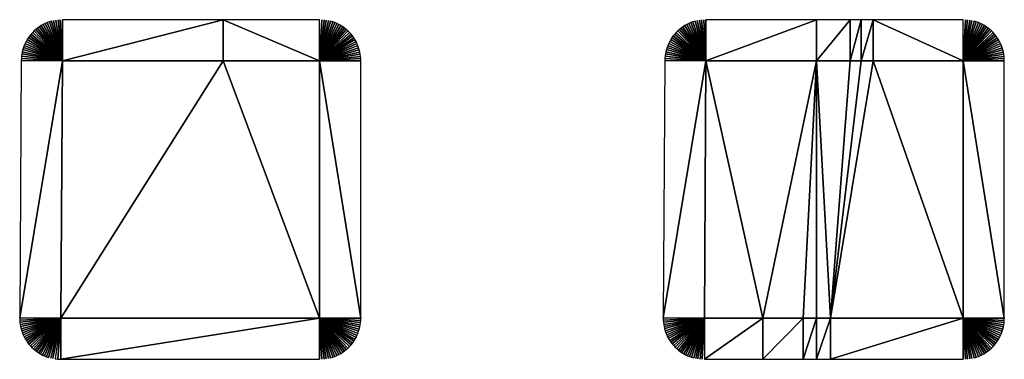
# Model space of a CAD drawing. Header units: metres. Extents: x 30502745 to 30502848, y 6949300 to 6949333.
# Tile 26 of 30: x 30502836.94 to 30502848.41, y 6949309.63 to 6949313.59. Entities that reach past the tile are written whole.
import ezdxf

# ---------------------------------------------------------------- set-up
doc = ezdxf.new("R2010")
doc.units = ezdxf.units.M
doc.layers.add('162400', color=1, linetype='Continuous', lineweight=0)

msp = doc.modelspace()

# ---------------------------------------------------------------- linework, layer by layer
at = {"layer": '162400', "linetype": 'ByBlock', "lineweight": -2}
for points in [[(30502837.14752044, 6949313.491521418, 74.37999999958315), (30502837.43701486, 6949313.108646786, 73.89999999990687), (30502837.16858766, 6949313.506574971, 74.37999999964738)], [(30502837.16858766, 6949313.506574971, 74.37999999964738), (30502837.43701486, 6949313.108646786, 73.89999999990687), (30502837.19043597, 6949313.520470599, 74.37999999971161)], [(30502837.19043597, 6949313.520470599, 74.37999999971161), (30502837.43701486, 6949313.108646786, 73.89999999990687), (30502837.2130018, 6949313.533167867, 74.37999999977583)], [(30502837.2130018, 6949313.533167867, 74.37999999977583), (30502837.43701486, 6949313.108646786, 73.89999999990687), (30502837.23621947, 6949313.544629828, 74.37999999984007)], [(30502837.23621947, 6949313.544629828, 74.37999999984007), (30502837.43701486, 6949313.108646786, 73.89999999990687), (30502837.26002144, 6949313.55482313, 74.3799999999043)], [(30502837.26002144, 6949313.55482313, 74.3799999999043), (30502837.43701486, 6949313.108646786, 73.89999999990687), (30502837.28433844, 6949313.563718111, 74.37999999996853)], [(30502837.28433844, 6949313.563718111, 74.37999999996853), (30502837.43701486, 6949313.108646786, 73.89999999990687), (30502837.30909971, 6949313.571288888, 74.38000000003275)], [(30502837.30909971, 6949313.571288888, 74.38000000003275), (30502837.43701486, 6949313.108646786, 73.89999999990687), (30502837.33423319, 6949313.57751343, 74.38000000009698)], [(30502837.33423319, 6949313.57751343, 74.38000000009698), (30502837.43701486, 6949313.108646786, 73.89999999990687), (30502837.35966577, 6949313.582373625, 74.38000000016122)], [(30502837.35966577, 6949313.582373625, 74.38000000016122), (30502837.43701486, 6949313.108646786, 73.89999999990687), (30502837.38532341, 6949313.585855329, 74.38000000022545)], [(30502837.38532341, 6949313.585855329, 74.38000000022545), (30502837.43701486, 6949313.108646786, 73.89999999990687), (30502837.41113148, 6949313.587948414, 74.38000000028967)], [(30502837.41113148, 6949313.587948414, 74.38000000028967), (30502837.43701486, 6949313.108646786, 73.89999999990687), (30502837.43701486, 6949313.588646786, 74.3800000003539)], [(30502839.3108077, 6949313.588646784, 74.37999999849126), (30502837.43701486, 6949313.588646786, 74.3800000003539), (30502837.43701486, 6949313.108646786, 73.89999999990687)], [(30502839.3108077, 6949313.108646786, 73.9), (30502839.3108077, 6949313.588646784, 74.37999999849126), (30502837.43701486, 6949313.108646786, 73.89999999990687)], [(30502839.3108077, 6949313.588646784, 74.37999999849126), (30502840.43389963, 6949313.108646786, 73.89999999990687), (30502840.43389963, 6949313.588646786, 74.3800000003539)], [(30502839.3108077, 6949313.108646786, 73.9), (30502840.43389963, 6949313.108646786, 73.89999999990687), (30502839.3108077, 6949313.588646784, 74.37999999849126)], [(30502840.4598863, 6949313.587942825, 74.38000000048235), (30502840.43389963, 6949313.588646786, 74.3800000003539), (30502840.43389963, 6949313.108646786, 73.89999999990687)], [(30502840.4598863, 6949313.587942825, 74.38000000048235), (30502840.43389963, 6949313.108646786, 73.89999999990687), (30502840.48579675, 6949313.585833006, 74.38000000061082)], [(30502840.48579675, 6949313.585833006, 74.38000000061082), (30502840.43389963, 6949313.108646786, 73.89999999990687), (30502840.51155499, 6949313.582323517, 74.38000000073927)], [(30502840.51155499, 6949313.582323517, 74.38000000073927), (30502840.43389963, 6949313.108646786, 73.89999999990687), (30502840.53708544, 6949313.577424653, 74.38000000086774)], [(30502840.53708544, 6949313.577424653, 74.38000000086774), (30502840.43389963, 6949313.108646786, 73.89999999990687), (30502840.56231323, 6949313.571150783, 74.38000000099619)], [(30502840.56231323, 6949313.571150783, 74.38000000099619), (30502840.43389963, 6949313.108646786, 73.89999999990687), (30502840.58716436, 6949313.563520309, 74.38000000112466)], [(30502840.58716436, 6949313.563520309, 74.38000000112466), (30502840.43389963, 6949313.108646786, 73.89999999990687), (30502840.61156594, 6949313.554555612, 74.38000000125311)], [(30502840.61156594, 6949313.554555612, 74.38000000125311), (30502840.43389963, 6949313.108646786, 73.89999999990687), (30502840.6354464, 6949313.544282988, 74.38000000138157)], [(30502840.6354464, 6949313.544282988, 74.38000000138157), (30502840.43389963, 6949313.108646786, 73.89999999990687), (30502840.65873568, 6949313.532732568, 74.38000000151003)], [(30502840.65873568, 6949313.532732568, 74.38000000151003), (30502840.43389963, 6949313.108646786, 73.89999999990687), (30502840.68136548, 6949313.519938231, 74.38000000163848)], [(30502840.68136548, 6949313.519938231, 74.38000000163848), (30502840.43389963, 6949313.108646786, 73.89999999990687), (30502840.70326942, 6949313.505937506, 74.38000000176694)], [(30502840.70326942, 6949313.505937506, 74.38000000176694), (30502840.43389963, 6949313.108646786, 73.89999999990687), (30502840.72438325, 6949313.490771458, 74.3800000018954)], [(30502844.64752044, 6949313.491521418, 74.37999999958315), (30502844.93701486, 6949313.108646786, 73.89999999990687), (30502844.66858766, 6949313.506574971, 74.37999999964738)], [(30502844.66858766, 6949313.506574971, 74.37999999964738), (30502844.93701486, 6949313.108646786, 73.89999999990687), (30502844.69043597, 6949313.520470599, 74.37999999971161)], [(30502844.69043597, 6949313.520470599, 74.37999999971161), (30502844.93701486, 6949313.108646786, 73.89999999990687), (30502844.7130018, 6949313.533167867, 74.37999999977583)], [(30502844.7130018, 6949313.533167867, 74.37999999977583), (30502844.93701486, 6949313.108646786, 73.89999999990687), (30502844.73621947, 6949313.544629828, 74.37999999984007)], [(30502844.73621947, 6949313.544629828, 74.37999999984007), (30502844.93701486, 6949313.108646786, 73.89999999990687), (30502844.76002144, 6949313.55482313, 74.3799999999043)], [(30502844.76002144, 6949313.55482313, 74.3799999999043), (30502844.93701486, 6949313.108646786, 73.89999999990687), (30502844.78433844, 6949313.563718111, 74.37999999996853)], [(30502844.78433844, 6949313.563718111, 74.37999999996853), (30502844.93701486, 6949313.108646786, 73.89999999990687), (30502844.80909971, 6949313.571288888, 74.38000000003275)], [(30502844.80909971, 6949313.571288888, 74.38000000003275), (30502844.93701486, 6949313.108646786, 73.89999999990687), (30502844.83423319, 6949313.57751343, 74.38000000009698)], [(30502844.83423319, 6949313.57751343, 74.38000000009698), (30502844.93701486, 6949313.108646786, 73.89999999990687), (30502844.85966577, 6949313.582373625, 74.38000000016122)], [(30502844.85966577, 6949313.582373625, 74.38000000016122), (30502844.93701486, 6949313.108646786, 73.89999999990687), (30502844.88532341, 6949313.585855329, 74.38000000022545)], [(30502844.88532341, 6949313.585855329, 74.38000000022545), (30502844.93701486, 6949313.108646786, 73.89999999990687), (30502844.91113148, 6949313.587948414, 74.38000000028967)], [(30502844.91113148, 6949313.587948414, 74.38000000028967), (30502844.93701486, 6949313.108646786, 73.89999999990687), (30502844.93701486, 6949313.588646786, 74.3800000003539)], [(30502846.22394612, 6949313.588646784, 74.37999999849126), (30502844.93701486, 6949313.588646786, 74.3800000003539), (30502844.93701486, 6949313.108646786, 73.89999999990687)], [(30502846.22394612, 6949313.108646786, 73.9), (30502846.22394612, 6949313.588646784, 74.37999999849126), (30502844.93701486, 6949313.108646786, 73.89999999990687)], [(30502846.61546252, 6949313.588646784, 74.37999999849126), (30502846.22394612, 6949313.588646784, 74.37999999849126), (30502846.22394612, 6949313.108646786, 73.9)], [(30502846.61546252, 6949313.108646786, 73.9), (30502846.61546252, 6949313.588646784, 74.37999999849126), (30502846.22394612, 6949313.108646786, 73.9)], [(30502846.74602923, 6949313.588646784, 74.37999999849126), (30502846.61546252, 6949313.588646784, 74.37999999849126), (30502846.61546252, 6949313.108646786, 73.9)], [(30502846.74602923, 6949313.108646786, 73.9), (30502846.74602923, 6949313.588646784, 74.37999999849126), (30502846.61546252, 6949313.108646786, 73.9)], [(30502846.88436191, 6949313.588646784, 74.37999999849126), (30502846.74602923, 6949313.588646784, 74.37999999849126), (30502846.74602923, 6949313.108646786, 73.9)], [(30502846.88436191, 6949313.108646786, 73.9), (30502846.88436191, 6949313.588646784, 74.37999999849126), (30502846.74602923, 6949313.108646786, 73.9)], [(30502846.88436191, 6949313.588646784, 74.37999999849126), (30502847.93389963, 6949313.108646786, 73.89999999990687), (30502847.93389963, 6949313.588646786, 74.3800000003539)], [(30502846.88436191, 6949313.108646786, 73.9), (30502847.93389963, 6949313.108646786, 73.89999999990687), (30502846.88436191, 6949313.588646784, 74.37999999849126)], [(30502847.9598863, 6949313.587942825, 74.38000000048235), (30502847.93389963, 6949313.588646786, 74.3800000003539), (30502847.93389963, 6949313.108646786, 73.89999999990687)], [(30502847.9598863, 6949313.587942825, 74.38000000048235), (30502847.93389963, 6949313.108646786, 73.89999999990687), (30502847.98579675, 6949313.585833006, 74.38000000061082)], [(30502847.98579675, 6949313.585833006, 74.38000000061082), (30502847.93389963, 6949313.108646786, 73.89999999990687), (30502848.01155499, 6949313.582323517, 74.38000000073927)], [(30502848.01155499, 6949313.582323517, 74.38000000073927), (30502847.93389963, 6949313.108646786, 73.89999999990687), (30502848.03708544, 6949313.577424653, 74.38000000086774)], [(30502848.03708544, 6949313.577424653, 74.38000000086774), (30502847.93389963, 6949313.108646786, 73.89999999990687), (30502848.06231323, 6949313.571150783, 74.38000000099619)], [(30502848.06231323, 6949313.571150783, 74.38000000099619), (30502847.93389963, 6949313.108646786, 73.89999999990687), (30502848.08716436, 6949313.563520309, 74.38000000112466)], [(30502848.08716436, 6949313.563520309, 74.38000000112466), (30502847.93389963, 6949313.108646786, 73.89999999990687), (30502848.11156594, 6949313.554555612, 74.38000000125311)], [(30502848.11156594, 6949313.554555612, 74.38000000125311), (30502847.93389963, 6949313.108646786, 73.89999999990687), (30502848.1354464, 6949313.544282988, 74.38000000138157)], [(30502848.1354464, 6949313.544282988, 74.38000000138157), (30502847.93389963, 6949313.108646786, 73.89999999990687), (30502848.15873568, 6949313.532732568, 74.38000000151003)], [(30502848.15873568, 6949313.532732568, 74.38000000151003), (30502847.93389963, 6949313.108646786, 73.89999999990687), (30502848.18136548, 6949313.519938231, 74.38000000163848)], [(30502848.18136548, 6949313.519938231, 74.38000000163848), (30502847.93389963, 6949313.108646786, 73.89999999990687), (30502848.20326942, 6949313.505937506, 74.38000000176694)], [(30502848.20326942, 6949313.505937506, 74.38000000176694), (30502847.93389963, 6949313.108646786, 73.89999999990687), (30502848.22438325, 6949313.490771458, 74.3800000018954)], [(30502837.04077208, 6949313.379555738, 74.37999999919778), (30502837.43701486, 6949313.108646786, 73.89999999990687), (30502837.055957, 6949313.400528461, 74.37999999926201)], [(30502837.055957, 6949313.400528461, 74.37999999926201), (30502837.43701486, 6949313.108646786, 73.89999999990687), (30502837.07225076, 6949313.420651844, 74.37999999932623)], [(30502837.07225076, 6949313.420651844, 74.37999999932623), (30502837.43701486, 6949313.108646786, 73.89999999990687), (30502837.08960594, 6949313.439867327, 74.37999999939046)], [(30502837.08960594, 6949313.439867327, 74.37999999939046), (30502837.43701486, 6949313.108646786, 73.89999999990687), (30502837.10797204, 6949313.458118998, 74.3799999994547)], [(30502837.10797204, 6949313.458118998, 74.3799999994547), (30502837.43701486, 6949313.108646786, 73.89999999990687), (30502837.12729562, 6949313.475353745, 74.37999999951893)], [(30502837.12729562, 6949313.475353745, 74.37999999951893), (30502837.43701486, 6949313.108646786, 73.89999999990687), (30502837.14752044, 6949313.491521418, 74.37999999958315)], [(30502840.72438325, 6949313.490771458, 74.3800000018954), (30502840.43389963, 6949313.108646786, 73.89999999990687), (30502840.74464504, 6949313.474484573, 74.38000000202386)], [(30502840.74464504, 6949313.474484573, 74.38000000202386), (30502840.43389963, 6949313.108646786, 73.89999999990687), (30502840.76399537, 6949313.457124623, 74.38000000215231)], [(30502840.76399537, 6949313.457124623, 74.38000000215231), (30502840.43389963, 6949313.108646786, 73.89999999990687), (30502840.78237746, 6949313.438742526, 74.38000000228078)], [(30502840.78237746, 6949313.438742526, 74.38000000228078), (30502840.43389963, 6949313.108646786, 73.89999999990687), (30502840.79973741, 6949313.419392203, 74.38000000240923)], [(30502840.79973741, 6949313.419392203, 74.38000000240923), (30502840.43389963, 6949313.108646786, 73.89999999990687), (30502840.8160243, 6949313.399130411, 74.3800000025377)], [(30502840.8160243, 6949313.399130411, 74.3800000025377), (30502840.43389963, 6949313.108646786, 73.89999999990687), (30502840.83119035, 6949313.378016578, 74.38000000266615)], [(30502844.54077208, 6949313.379555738, 74.37999999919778), (30502844.93701486, 6949313.108646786, 73.89999999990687), (30502844.555957, 6949313.400528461, 74.37999999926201)], [(30502844.555957, 6949313.400528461, 74.37999999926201), (30502844.93701486, 6949313.108646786, 73.89999999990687), (30502844.57225076, 6949313.420651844, 74.37999999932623)], [(30502844.57225076, 6949313.420651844, 74.37999999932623), (30502844.93701486, 6949313.108646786, 73.89999999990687), (30502844.58960594, 6949313.439867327, 74.37999999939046)], [(30502844.58960594, 6949313.439867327, 74.37999999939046), (30502844.93701486, 6949313.108646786, 73.89999999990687), (30502844.60797204, 6949313.458118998, 74.3799999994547)], [(30502844.60797204, 6949313.458118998, 74.3799999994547), (30502844.93701486, 6949313.108646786, 73.89999999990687), (30502844.62729562, 6949313.475353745, 74.37999999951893)], [(30502844.62729562, 6949313.475353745, 74.37999999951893), (30502844.93701486, 6949313.108646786, 73.89999999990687), (30502844.64752044, 6949313.491521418, 74.37999999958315)], [(30502848.22438325, 6949313.490771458, 74.3800000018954), (30502847.93389963, 6949313.108646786, 73.89999999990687), (30502848.24464504, 6949313.474484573, 74.38000000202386)], [(30502848.24464504, 6949313.474484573, 74.38000000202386), (30502847.93389963, 6949313.108646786, 73.89999999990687), (30502848.26399537, 6949313.457124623, 74.38000000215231)], [(30502848.26399537, 6949313.457124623, 74.38000000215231), (30502847.93389963, 6949313.108646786, 73.89999999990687), (30502848.28237746, 6949313.438742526, 74.38000000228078)], [(30502848.28237746, 6949313.438742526, 74.38000000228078), (30502847.93389963, 6949313.108646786, 73.89999999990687), (30502848.29973741, 6949313.419392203, 74.38000000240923)], [(30502848.29973741, 6949313.419392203, 74.38000000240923), (30502847.93389963, 6949313.108646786, 73.89999999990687), (30502848.3160243, 6949313.399130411, 74.3800000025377)], [(30502848.3160243, 6949313.399130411, 74.3800000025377), (30502847.93389963, 6949313.108646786, 73.89999999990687), (30502848.33119035, 6949313.378016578, 74.38000000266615)], [(30502836.98290662, 6949313.264164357, 74.37999999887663), (30502837.43701486, 6949313.108646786, 73.89999999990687), (30502836.99195341, 6949313.288425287, 74.37999999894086)], [(30502836.99195341, 6949313.288425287, 74.37999999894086), (30502837.43701486, 6949313.108646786, 73.89999999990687), (30502837.00229527, 6949313.312163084, 74.3799999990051)], [(30502837.00229527, 6949313.312163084, 74.3799999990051), (30502837.43701486, 6949313.108646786, 73.89999999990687), (30502837.01390212, 6949313.335308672, 74.37999999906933)], [(30502837.01390212, 6949313.335308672, 74.37999999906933), (30502837.43701486, 6949313.108646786, 73.89999999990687), (30502837.02674017, 6949313.357794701, 74.37999999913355)], [(30502837.02674017, 6949313.357794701, 74.37999999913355), (30502837.43701486, 6949313.108646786, 73.89999999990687), (30502837.04077208, 6949313.379555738, 74.37999999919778)], [(30502840.83119035, 6949313.378016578, 74.38000000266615), (30502840.43389963, 6949313.108646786, 73.89999999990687), (30502840.84519107, 6949313.356112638, 74.38000000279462)], [(30502840.84519107, 6949313.356112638, 74.38000000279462), (30502840.43389963, 6949313.108646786, 73.89999999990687), (30502840.85798541, 6949313.333482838, 74.38000000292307)], [(30502840.85798541, 6949313.333482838, 74.38000000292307), (30502840.43389963, 6949313.108646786, 73.89999999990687), (30502840.86953583, 6949313.310193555, 74.38000000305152)], [(30502840.86953583, 6949313.310193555, 74.38000000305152), (30502840.43389963, 6949313.108646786, 73.89999999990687), (30502840.87980845, 6949313.286313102, 74.38000000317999)], [(30502840.87980845, 6949313.286313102, 74.38000000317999), (30502840.43389963, 6949313.108646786, 73.89999999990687), (30502840.88877315, 6949313.261911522, 74.38000000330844)], [(30502844.48290662, 6949313.264164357, 74.37999999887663), (30502844.93701486, 6949313.108646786, 73.89999999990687), (30502844.49195341, 6949313.288425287, 74.37999999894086)], [(30502844.49195341, 6949313.288425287, 74.37999999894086), (30502844.93701486, 6949313.108646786, 73.89999999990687), (30502844.50229527, 6949313.312163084, 74.3799999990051)], [(30502844.50229527, 6949313.312163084, 74.3799999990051), (30502844.93701486, 6949313.108646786, 73.89999999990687), (30502844.51390212, 6949313.335308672, 74.37999999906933)], [(30502844.51390212, 6949313.335308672, 74.37999999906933), (30502844.93701486, 6949313.108646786, 73.89999999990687), (30502844.52674017, 6949313.357794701, 74.37999999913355)], [(30502844.52674017, 6949313.357794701, 74.37999999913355), (30502844.93701486, 6949313.108646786, 73.89999999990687), (30502844.54077208, 6949313.379555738, 74.37999999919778)], [(30502848.33119035, 6949313.378016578, 74.38000000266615), (30502847.93389963, 6949313.108646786, 73.89999999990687), (30502848.34519107, 6949313.356112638, 74.38000000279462)], [(30502848.34519107, 6949313.356112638, 74.38000000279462), (30502847.93389963, 6949313.108646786, 73.89999999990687), (30502848.35798541, 6949313.333482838, 74.38000000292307)], [(30502848.35798541, 6949313.333482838, 74.38000000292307), (30502847.93389963, 6949313.108646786, 73.89999999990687), (30502848.36953583, 6949313.310193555, 74.38000000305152)], [(30502848.36953583, 6949313.310193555, 74.38000000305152), (30502847.93389963, 6949313.108646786, 73.89999999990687), (30502848.37980845, 6949313.286313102, 74.38000000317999)], [(30502848.37980845, 6949313.286313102, 74.38000000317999), (30502847.93389963, 6949313.108646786, 73.89999999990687), (30502848.38877315, 6949313.261911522, 74.38000000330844)], [(30502836.95788436, 6949313.137525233, 74.37999999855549), (30502837.43701486, 6949313.108646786, 73.89999999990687), (30502836.9601387, 6949313.163319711, 74.37999999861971)], [(30502836.9601387, 6949313.163319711, 74.37999999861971), (30502837.43701486, 6949313.108646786, 73.89999999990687), (30502836.96378069, 6949313.188955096, 74.37999999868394)], [(30502836.96378069, 6949313.188955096, 74.37999999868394), (30502837.43701486, 6949313.108646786, 73.89999999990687), (30502836.96879974, 6949313.214356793, 74.37999999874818)], [(30502836.96879974, 6949313.214356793, 74.37999999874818), (30502837.43701486, 6949313.108646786, 73.89999999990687), (30502836.97518124, 6949313.239450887, 74.37999999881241)], [(30502836.97518124, 6949313.239450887, 74.37999999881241), (30502837.43701486, 6949313.108646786, 73.89999999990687), (30502836.98290662, 6949313.264164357, 74.37999999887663)], [(30502840.88877315, 6949313.261911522, 74.38000000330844), (30502840.43389963, 6949313.108646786, 73.89999999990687), (30502840.89640363, 6949313.237060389, 74.3800000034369)], [(30502840.89640363, 6949313.237060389, 74.3800000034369), (30502840.43389963, 6949313.108646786, 73.89999999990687), (30502840.9026775, 6949313.211832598, 74.38000000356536)], [(30502840.9026775, 6949313.211832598, 74.38000000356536), (30502840.43389963, 6949313.108646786, 73.89999999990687), (30502840.90757636, 6949313.186302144, 74.38000000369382)], [(30502840.90757636, 6949313.186302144, 74.38000000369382), (30502840.43389963, 6949313.108646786, 73.89999999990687), (30502840.91108585, 6949313.160543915, 74.38000000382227)], [(30502840.91108585, 6949313.160543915, 74.38000000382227), (30502840.43389963, 6949313.108646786, 73.89999999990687), (30502840.91319567, 6949313.134633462, 74.38000000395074)], [(30502844.45788436, 6949313.137525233, 74.37999999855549), (30502844.93701486, 6949313.108646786, 73.89999999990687), (30502844.4601387, 6949313.163319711, 74.37999999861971)], [(30502844.4601387, 6949313.163319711, 74.37999999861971), (30502844.93701486, 6949313.108646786, 73.89999999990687), (30502844.46378069, 6949313.188955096, 74.37999999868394)], [(30502844.46378069, 6949313.188955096, 74.37999999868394), (30502844.93701486, 6949313.108646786, 73.89999999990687), (30502844.46879974, 6949313.214356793, 74.37999999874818)], [(30502844.46879974, 6949313.214356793, 74.37999999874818), (30502844.93701486, 6949313.108646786, 73.89999999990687), (30502844.47518124, 6949313.239450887, 74.37999999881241)], [(30502844.47518124, 6949313.239450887, 74.37999999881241), (30502844.93701486, 6949313.108646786, 73.89999999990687), (30502844.48290662, 6949313.264164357, 74.37999999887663)], [(30502848.38877315, 6949313.261911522, 74.38000000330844), (30502847.93389963, 6949313.108646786, 73.89999999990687), (30502848.39640363, 6949313.237060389, 74.3800000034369)], [(30502848.39640363, 6949313.237060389, 74.3800000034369), (30502847.93389963, 6949313.108646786, 73.89999999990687), (30502848.4026775, 6949313.211832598, 74.38000000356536)], [(30502848.4026775, 6949313.211832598, 74.38000000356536), (30502847.93389963, 6949313.108646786, 73.89999999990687), (30502848.40757636, 6949313.186302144, 74.38000000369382)], [(30502848.40757636, 6949313.186302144, 74.38000000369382), (30502847.93389963, 6949313.108646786, 73.89999999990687), (30502848.41108585, 6949313.160543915, 74.38000000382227)], [(30502848.41108585, 6949313.160543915, 74.38000000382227), (30502847.93389963, 6949313.108646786, 73.89999999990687), (30502848.41319567, 6949313.134633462, 74.38000000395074)], [(30502837.43701486, 6949313.108646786, 73.89999999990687), (30502836.95702423, 6949313.111646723, 74.37999999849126), (30502836.93827426, 6949310.11164673, 74.37999999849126)], [(30502837.43701486, 6949313.108646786, 73.89999999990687), (30502836.93827426, 6949310.11164673, 74.37999999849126), (30502837.41826488, 6949310.108646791, 73.89999999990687)], [(30502836.95788436, 6949313.137525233, 74.37999999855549), (30502836.95702423, 6949313.111646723, 74.37999999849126), (30502837.43701486, 6949313.108646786, 73.89999999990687)], [(30502839.3108077, 6949313.108646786, 73.9), (30502837.43701486, 6949313.108646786, 73.89999999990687), (30502837.41826488, 6949310.108646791, 73.89999999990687)], [(30502839.3108077, 6949313.108646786, 73.9), (30502837.41826488, 6949310.108646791, 73.89999999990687), (30502840.43389963, 6949310.108646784, 73.89999999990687)], [(30502839.3108077, 6949313.108646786, 73.9), (30502840.43389963, 6949310.108646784, 73.89999999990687), (30502840.43389963, 6949313.108646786, 73.89999999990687)], [(30502840.91319567, 6949313.134633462, 74.38000000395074), (30502840.43389963, 6949313.108646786, 73.89999999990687), (30502840.91389963, 6949313.108646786, 74.38000000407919)], [(30502840.91389963, 6949310.108646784, 74.38000000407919), (30502840.91389963, 6949313.108646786, 74.38000000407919), (30502840.43389963, 6949313.108646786, 73.89999999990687)], [(30502840.43389963, 6949310.108646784, 73.89999999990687), (30502840.91389963, 6949310.108646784, 74.38000000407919), (30502840.43389963, 6949313.108646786, 73.89999999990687)], [(30502844.93701486, 6949313.108646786, 73.89999999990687), (30502844.45702423, 6949313.111646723, 74.37999999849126), (30502844.43827426, 6949310.11164673, 74.37999999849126)], [(30502844.93701486, 6949313.108646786, 73.89999999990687), (30502844.43827426, 6949310.11164673, 74.37999999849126), (30502844.91826488, 6949310.108646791, 73.89999999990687)], [(30502844.45788436, 6949313.137525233, 74.37999999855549), (30502844.45702423, 6949313.111646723, 74.37999999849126), (30502844.93701486, 6949313.108646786, 73.89999999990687)], [(30502845.60144779, 6949310.10864679, 73.9), (30502844.93701486, 6949313.108646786, 73.89999999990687), (30502844.91826488, 6949310.108646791, 73.89999999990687)], [(30502845.60144779, 6949310.10864679, 73.9), (30502846.22394612, 6949313.108646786, 73.9), (30502844.93701486, 6949313.108646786, 73.89999999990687)], [(30502845.60144779, 6949310.10864679, 73.9), (30502846.06888999, 6949310.108646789, 73.9), (30502846.22394612, 6949313.108646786, 73.9)], [(30502846.06888999, 6949310.108646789, 73.9), (30502846.22477718, 6949310.108646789, 73.9), (30502846.22394612, 6949313.108646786, 73.9)], [(30502846.38993638, 6949310.108646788, 73.9), (30502846.61546252, 6949313.108646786, 73.9), (30502846.22394612, 6949313.108646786, 73.9)], [(30502846.22477718, 6949310.108646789, 73.9), (30502846.38993638, 6949310.108646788, 73.9), (30502846.22394612, 6949313.108646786, 73.9)], [(30502846.38993638, 6949310.108646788, 73.9), (30502847.93389963, 6949310.108646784, 73.89999999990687), (30502846.88436191, 6949313.108646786, 73.9)], [(30502846.38993638, 6949310.108646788, 73.9), (30502846.74602923, 6949313.108646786, 73.9), (30502846.61546252, 6949313.108646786, 73.9)], [(30502846.38993638, 6949310.108646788, 73.9), (30502846.88436191, 6949313.108646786, 73.9), (30502846.74602923, 6949313.108646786, 73.9)], [(30502846.88436191, 6949313.108646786, 73.9), (30502847.93389963, 6949310.108646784, 73.89999999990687), (30502847.93389963, 6949313.108646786, 73.89999999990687)], [(30502848.41319567, 6949313.134633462, 74.38000000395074), (30502847.93389963, 6949313.108646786, 73.89999999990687), (30502848.41389963, 6949313.108646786, 74.38000000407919)], [(30502848.41389963, 6949310.108646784, 74.38000000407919), (30502848.41389963, 6949313.108646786, 74.38000000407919), (30502847.93389963, 6949313.108646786, 73.89999999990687)], [(30502847.93389963, 6949310.108646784, 73.89999999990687), (30502848.41389963, 6949310.108646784, 74.38000000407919), (30502847.93389963, 6949313.108646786, 73.89999999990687)], [(30502836.93879224, 6949310.086152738, 74.37999999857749), (30502837.41826488, 6949310.108646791, 73.89999999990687), (30502836.93827426, 6949310.11164673, 74.37999999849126)], [(30502836.94066334, 6949310.060722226, 74.37999999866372), (30502837.41826488, 6949310.108646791, 73.89999999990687), (30502836.93879224, 6949310.086152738, 74.37999999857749)], [(30502836.94388228, 6949310.035426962, 74.37999999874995), (30502837.41826488, 6949310.108646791, 73.89999999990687), (30502836.94066334, 6949310.060722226, 74.37999999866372)], [(30502836.94843997, 6949310.010338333, 74.3799999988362), (30502837.41826488, 6949310.108646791, 73.89999999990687), (30502836.94388228, 6949310.035426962, 74.37999999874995)], [(30502836.95432356, 6949309.985527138, 74.37999999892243), (30502837.41826488, 6949310.108646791, 73.89999999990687), (30502836.94843997, 6949310.010338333, 74.3799999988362)], [(30502836.96151644, 6949309.961063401, 74.37999999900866), (30502837.41826488, 6949310.108646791, 73.89999999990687), (30502836.95432356, 6949309.985527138, 74.37999999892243)], [(30502836.9699983, 6949309.937016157, 74.37999999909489), (30502837.41826488, 6949310.108646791, 73.89999999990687), (30502836.96151644, 6949309.961063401, 74.37999999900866)], [(30502836.97974522, 6949309.913453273, 74.37999999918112), (30502837.41826488, 6949310.108646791, 73.89999999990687), (30502836.9699983, 6949309.937016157, 74.37999999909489)], [(30502836.99072969, 6949309.890441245, 74.37999999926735), (30502837.41826488, 6949310.108646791, 73.89999999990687), (30502836.97974522, 6949309.913453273, 74.37999999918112)], [(30502837.00292071, 6949309.868045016, 74.37999999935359), (30502837.41826488, 6949310.108646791, 73.89999999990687), (30502836.99072969, 6949309.890441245, 74.37999999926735)], [(30502837.01628386, 6949309.846327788, 74.37999999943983), (30502837.41826488, 6949310.108646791, 73.89999999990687), (30502837.00292071, 6949309.868045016, 74.37999999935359)], [(30502837.03078145, 6949309.825350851, 74.37999999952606), (30502837.41826488, 6949310.108646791, 73.89999999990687), (30502837.01628386, 6949309.846327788, 74.37999999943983)], [(30502837.04637256, 6949309.805173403, 74.3799999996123), (30502837.41826488, 6949310.108646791, 73.89999999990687), (30502837.03078145, 6949309.825350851, 74.37999999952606)], [(30502837.06301318, 6949309.785852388, 74.37999999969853), (30502837.41826488, 6949310.108646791, 73.89999999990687), (30502837.04637256, 6949309.805173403, 74.3799999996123)], [(30502837.08065636, 6949309.767442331, 74.37999999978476), (30502837.41826488, 6949310.108646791, 73.89999999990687), (30502837.06301318, 6949309.785852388, 74.37999999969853)], [(30502837.0992523, 6949309.749995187, 74.37999999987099), (30502837.41826488, 6949310.108646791, 73.89999999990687), (30502837.08065636, 6949309.767442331, 74.37999999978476)], [(30502837.11874853, 6949309.733560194, 74.37999999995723), (30502837.41826488, 6949310.108646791, 73.89999999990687), (30502837.0992523, 6949309.749995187, 74.37999999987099)], [(30502837.13909002, 6949309.718183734, 74.38000000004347), (30502837.41826488, 6949310.108646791, 73.89999999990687), (30502837.11874853, 6949309.733560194, 74.37999999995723)], [(30502837.16021938, 6949309.703909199, 74.3800000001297), (30502837.41826488, 6949310.108646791, 73.89999999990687), (30502837.13909002, 6949309.718183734, 74.38000000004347)], [(30502837.18207696, 6949309.690776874, 74.38000000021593), (30502837.41826488, 6949310.108646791, 73.89999999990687), (30502837.16021938, 6949309.703909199, 74.3800000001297)], [(30502837.20460109, 6949309.67882382, 74.38000000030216), (30502837.41826488, 6949310.108646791, 73.89999999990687), (30502837.18207696, 6949309.690776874, 74.38000000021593)], [(30502837.22772821, 6949309.66808377, 74.38000000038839), (30502837.41826488, 6949310.108646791, 73.89999999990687), (30502837.20460109, 6949309.67882382, 74.38000000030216)], [(30502837.25139303, 6949309.658587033, 74.38000000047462), (30502837.41826488, 6949310.108646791, 73.89999999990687), (30502837.22772821, 6949309.66808377, 74.38000000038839)], [(30502837.27552878, 6949309.65036041, 74.38000000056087), (30502837.41826488, 6949310.108646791, 73.89999999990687), (30502837.25139303, 6949309.658587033, 74.38000000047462)], [(30502837.30006735, 6949309.643427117, 74.3800000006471), (30502837.41826488, 6949310.108646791, 73.89999999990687), (30502837.27552878, 6949309.65036041, 74.38000000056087)], [(30502837.32493949, 6949309.637806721, 74.38000000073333), (30502837.41826488, 6949310.108646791, 73.89999999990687), (30502837.30006735, 6949309.643427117, 74.3800000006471)], [(30502837.32493949, 6949309.637806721, 74.38000000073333), (30502837.350075, 6949309.633515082, 74.38000000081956), (30502837.41826488, 6949310.108646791, 73.89999999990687)], [(30502837.38408316, 6949309.629865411, 74.38000000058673), (30502837.41826488, 6949310.108646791, 73.89999999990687), (30502837.350075, 6949309.633515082, 74.38000000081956)], [(30502837.38408316, 6949309.629865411, 74.38000000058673), (30502837.41826488, 6949309.628646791, 74.3800000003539), (30502837.41826488, 6949310.108646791, 73.89999999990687)], [(30502837.41826488, 6949309.628646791, 74.3800000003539), (30502840.43389963, 6949310.108646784, 73.89999999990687), (30502837.41826488, 6949310.108646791, 73.89999999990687)], [(30502837.41826488, 6949309.628646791, 74.3800000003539), (30502840.43389963, 6949309.628646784, 74.3800000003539), (30502840.43389963, 6949310.108646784, 73.89999999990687)], [(30502840.91319567, 6949310.082660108, 74.38000000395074), (30502840.91389963, 6949310.108646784, 74.38000000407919), (30502840.43389963, 6949310.108646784, 73.89999999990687)], [(30502840.91319567, 6949310.082660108, 74.38000000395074), (30502840.43389963, 6949310.108646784, 73.89999999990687), (30502840.91108585, 6949310.056749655, 74.38000000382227)], [(30502840.91108585, 6949310.056749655, 74.38000000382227), (30502840.43389963, 6949310.108646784, 73.89999999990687), (30502840.90757636, 6949310.030991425, 74.38000000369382)], [(30502840.90757636, 6949310.030991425, 74.38000000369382), (30502840.43389963, 6949310.108646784, 73.89999999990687), (30502840.9026775, 6949310.005460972, 74.38000000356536)], [(30502840.9026775, 6949310.005460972, 74.38000000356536), (30502840.43389963, 6949310.108646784, 73.89999999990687), (30502840.89640363, 6949309.980233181, 74.3800000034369)], [(30502840.89640363, 6949309.980233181, 74.3800000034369), (30502840.43389963, 6949310.108646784, 73.89999999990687), (30502840.88877315, 6949309.955382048, 74.38000000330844)], [(30502840.88877315, 6949309.955382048, 74.38000000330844), (30502840.43389963, 6949310.108646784, 73.89999999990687), (30502840.87980846, 6949309.930980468, 74.38000000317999)], [(30502840.87980846, 6949309.930980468, 74.38000000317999), (30502840.43389963, 6949310.108646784, 73.89999999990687), (30502840.86953583, 6949309.907100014, 74.38000000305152)], [(30502840.86953583, 6949309.907100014, 74.38000000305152), (30502840.43389963, 6949310.108646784, 73.89999999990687), (30502840.85798541, 6949309.883810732, 74.38000000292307)], [(30502840.85798541, 6949309.883810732, 74.38000000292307), (30502840.43389963, 6949310.108646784, 73.89999999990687), (30502840.84519107, 6949309.861180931, 74.38000000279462)], [(30502840.84519107, 6949309.861180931, 74.38000000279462), (30502840.43389963, 6949310.108646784, 73.89999999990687), (30502840.83119035, 6949309.839276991, 74.38000000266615)], [(30502840.83119035, 6949309.839276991, 74.38000000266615), (30502840.43389963, 6949310.108646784, 73.89999999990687), (30502840.8160243, 6949309.818163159, 74.3800000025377)], [(30502840.8160243, 6949309.818163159, 74.3800000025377), (30502840.43389963, 6949310.108646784, 73.89999999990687), (30502840.79973741, 6949309.797901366, 74.38000000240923)], [(30502840.79973741, 6949309.797901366, 74.38000000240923), (30502840.43389963, 6949310.108646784, 73.89999999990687), (30502840.78237746, 6949309.778551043, 74.38000000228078)], [(30502840.78237746, 6949309.778551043, 74.38000000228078), (30502840.43389963, 6949310.108646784, 73.89999999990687), (30502840.76399537, 6949309.760168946, 74.38000000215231)], [(30502840.76399537, 6949309.760168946, 74.38000000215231), (30502840.43389963, 6949310.108646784, 73.89999999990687), (30502840.74464504, 6949309.742808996, 74.38000000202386)], [(30502840.74464504, 6949309.742808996, 74.38000000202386), (30502840.43389963, 6949310.108646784, 73.89999999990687), (30502840.72438325, 6949309.726522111, 74.3800000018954)], [(30502840.72438325, 6949309.726522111, 74.3800000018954), (30502840.43389963, 6949310.108646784, 73.89999999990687), (30502840.70326942, 6949309.711356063, 74.38000000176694)], [(30502840.70326942, 6949309.711356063, 74.38000000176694), (30502840.43389963, 6949310.108646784, 73.89999999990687), (30502840.68136548, 6949309.697355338, 74.38000000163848)], [(30502840.68136548, 6949309.697355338, 74.38000000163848), (30502840.43389963, 6949310.108646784, 73.89999999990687), (30502840.65873568, 6949309.684561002, 74.38000000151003)], [(30502840.65873568, 6949309.684561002, 74.38000000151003), (30502840.43389963, 6949310.108646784, 73.89999999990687), (30502840.6354464, 6949309.673010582, 74.38000000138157)], [(30502840.6354464, 6949309.673010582, 74.38000000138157), (30502840.43389963, 6949310.108646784, 73.89999999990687), (30502840.61156594, 6949309.662737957, 74.38000000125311)], [(30502840.61156594, 6949309.662737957, 74.38000000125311), (30502840.43389963, 6949310.108646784, 73.89999999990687), (30502840.58716436, 6949309.653773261, 74.38000000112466)], [(30502840.58716436, 6949309.653773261, 74.38000000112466), (30502840.43389963, 6949310.108646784, 73.89999999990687), (30502840.56231323, 6949309.646142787, 74.38000000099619)], [(30502840.56231323, 6949309.646142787, 74.38000000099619), (30502840.43389963, 6949310.108646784, 73.89999999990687), (30502840.53708544, 6949309.639868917, 74.38000000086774)], [(30502840.53708544, 6949309.639868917, 74.38000000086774), (30502840.43389963, 6949310.108646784, 73.89999999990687), (30502840.51155499, 6949309.634970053, 74.38000000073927)], [(30502840.51155499, 6949309.634970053, 74.38000000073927), (30502840.43389963, 6949310.108646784, 73.89999999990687), (30502840.48579675, 6949309.631460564, 74.38000000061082)], [(30502840.48579675, 6949309.631460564, 74.38000000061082), (30502840.43389963, 6949310.108646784, 73.89999999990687), (30502840.4598863, 6949309.629350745, 74.38000000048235)], [(30502840.4598863, 6949309.629350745, 74.38000000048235), (30502840.43389963, 6949310.108646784, 73.89999999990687), (30502840.43389963, 6949309.628646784, 74.3800000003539)], [(30502844.43877968, 6949310.086421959, 74.37999999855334), (30502844.91826488, 6949310.108646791, 73.89999999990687), (30502844.43827426, 6949310.11164673, 74.37999999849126)], [(30502844.44060982, 6949310.06125859, 74.37999999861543), (30502844.91826488, 6949310.108646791, 73.89999999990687), (30502844.43877968, 6949310.086421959, 74.37999999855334)], [(30502844.44375961, 6949310.036226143, 74.37999999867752), (30502844.91826488, 6949310.108646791, 73.89999999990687), (30502844.44060982, 6949310.06125859, 74.37999999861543)], [(30502844.44822036, 6949310.01139378, 74.3799999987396), (30502844.91826488, 6949310.108646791, 73.89999999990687), (30502844.44375961, 6949310.036226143, 74.37999999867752)], [(30502844.45397974, 6949309.986830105, 74.3799999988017), (30502844.91826488, 6949310.108646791, 73.89999999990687), (30502844.44822036, 6949310.01139378, 74.3799999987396)], [(30502844.46102183, 6949309.962602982, 74.37999999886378), (30502844.91826488, 6949310.108646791, 73.89999999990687), (30502844.45397974, 6949309.986830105, 74.3799999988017)], [(30502844.46932719, 6949309.938779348, 74.37999999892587), (30502844.91826488, 6949310.108646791, 73.89999999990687), (30502844.46102183, 6949309.962602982, 74.37999999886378)], [(30502844.47887286, 6949309.915425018, 74.37999999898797), (30502844.91826488, 6949310.108646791, 73.89999999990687), (30502844.46932719, 6949309.938779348, 74.37999999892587)], [(30502844.48963248, 6949309.892604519, 74.37999999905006), (30502844.91826488, 6949310.108646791, 73.89999999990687), (30502844.47887286, 6949309.915425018, 74.37999999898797)], [(30502844.50157631, 6949309.870380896, 74.37999999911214), (30502844.91826488, 6949310.108646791, 73.89999999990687), (30502844.48963248, 6949309.892604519, 74.37999999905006)], [(30502844.51467136, 6949309.84881555, 74.37999999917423), (30502844.91826488, 6949310.108646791, 73.89999999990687), (30502844.50157631, 6949309.870380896, 74.37999999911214)], [(30502844.52888146, 6949309.827968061, 74.37999999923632), (30502844.91826488, 6949310.108646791, 73.89999999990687), (30502844.51467136, 6949309.84881555, 74.37999999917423)], [(30502844.54416733, 6949309.807896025, 74.3799999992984), (30502844.91826488, 6949310.108646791, 73.89999999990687), (30502844.52888146, 6949309.827968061, 74.37999999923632)], [(30502844.56048675, 6949309.788654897, 74.37999999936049), (30502844.91826488, 6949310.108646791, 73.89999999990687), (30502844.54416733, 6949309.807896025, 74.3799999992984)], [(30502844.57779464, 6949309.770297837, 74.37999999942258), (30502844.91826488, 6949310.108646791, 73.89999999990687), (30502844.56048675, 6949309.788654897, 74.37999999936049)], [(30502844.59604317, 6949309.75287556, 74.37999999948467), (30502844.91826488, 6949310.108646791, 73.89999999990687), (30502844.57779464, 6949309.770297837, 74.37999999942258)], [(30502844.61518193, 6949309.736436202, 74.37999999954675), (30502844.91826488, 6949310.108646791, 73.89999999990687), (30502844.59604317, 6949309.75287556, 74.37999999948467)], [(30502844.63515804, 6949309.721025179, 74.37999999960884), (30502844.91826488, 6949310.108646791, 73.89999999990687), (30502844.61518193, 6949309.736436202, 74.37999999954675)], [(30502844.65591631, 6949309.70668507, 74.37999999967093), (30502844.91826488, 6949310.108646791, 73.89999999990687), (30502844.63515804, 6949309.721025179, 74.37999999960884)], [(30502844.67739939, 6949309.693455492, 74.37999999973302), (30502844.91826488, 6949310.108646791, 73.89999999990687), (30502844.65591631, 6949309.70668507, 74.37999999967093)], [(30502844.69954793, 6949309.681372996, 74.3799999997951), (30502844.91826488, 6949310.108646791, 73.89999999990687), (30502844.67739939, 6949309.693455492, 74.37999999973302)], [(30502844.72230074, 6949309.670470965, 74.37999999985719), (30502844.91826488, 6949310.108646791, 73.89999999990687), (30502844.69954793, 6949309.681372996, 74.3799999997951)], [(30502844.74559495, 6949309.660779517, 74.37999999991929), (30502844.91826488, 6949310.108646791, 73.89999999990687), (30502844.72230074, 6949309.670470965, 74.37999999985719)], [(30502844.76936621, 6949309.652325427, 74.37999999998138), (30502844.91826488, 6949310.108646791, 73.89999999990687), (30502844.74559495, 6949309.660779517, 74.37999999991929)], [(30502844.79354885, 6949309.645132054, 74.38000000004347), (30502844.91826488, 6949310.108646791, 73.89999999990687), (30502844.76936621, 6949309.652325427, 74.37999999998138)], [(30502844.81807605, 6949309.639219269, 74.38000000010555), (30502844.91826488, 6949310.108646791, 73.89999999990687), (30502844.79354885, 6949309.645132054, 74.38000000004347)], [(30502844.84288005, 6949309.63460341, 74.38000000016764), (30502844.91826488, 6949310.108646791, 73.89999999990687), (30502844.81807605, 6949309.639219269, 74.38000000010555)], [(30502844.86789232, 6949309.631297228, 74.38000000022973), (30502844.91826488, 6949310.108646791, 73.89999999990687), (30502844.84288005, 6949309.63460341, 74.38000000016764)], [(30502844.89304376, 6949309.629309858, 74.38000000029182), (30502844.91826488, 6949310.108646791, 73.89999999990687), (30502844.86789232, 6949309.631297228, 74.38000000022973)], [(30502844.89304376, 6949309.629309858, 74.38000000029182), (30502844.91826488, 6949309.628646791, 74.3800000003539), (30502844.91826488, 6949310.108646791, 73.89999999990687)], [(30502845.60144779, 6949310.10864679, 73.9), (30502844.91826488, 6949310.108646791, 73.89999999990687), (30502844.91826488, 6949309.628646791, 74.3800000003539)], [(30502845.60144779, 6949310.10864679, 73.9), (30502844.91826488, 6949309.628646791, 74.3800000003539), (30502845.60144779, 6949309.628646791, 74.37999999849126)], [(30502845.60144779, 6949309.628646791, 74.37999999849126), (30502846.06888999, 6949309.628646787, 74.38000000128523), (30502846.06888999, 6949310.108646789, 73.9)], [(30502845.60144779, 6949310.10864679, 73.9), (30502845.60144779, 6949309.628646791, 74.37999999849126), (30502846.06888999, 6949310.108646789, 73.9)], [(30502846.06888999, 6949309.628646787, 74.38000000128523), (30502846.22477718, 6949309.628646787, 74.38000000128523), (30502846.22477718, 6949310.108646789, 73.9)], [(30502846.06888999, 6949310.108646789, 73.9), (30502846.06888999, 6949309.628646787, 74.38000000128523), (30502846.22477718, 6949310.108646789, 73.9)], [(30502846.22477718, 6949309.628646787, 74.38000000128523), (30502846.38993638, 6949309.628646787, 74.3800000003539), (30502846.38993638, 6949310.108646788, 73.9)], [(30502846.22477718, 6949310.108646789, 73.9), (30502846.22477718, 6949309.628646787, 74.38000000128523), (30502846.38993638, 6949310.108646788, 73.9)], [(30502846.38993638, 6949309.628646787, 74.3800000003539), (30502847.93389963, 6949309.628646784, 74.3800000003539), (30502847.93389963, 6949310.108646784, 73.89999999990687)], [(30502846.38993638, 6949310.108646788, 73.9), (30502846.38993638, 6949309.628646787, 74.3800000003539), (30502847.93389963, 6949310.108646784, 73.89999999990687)], [(30502848.41319567, 6949310.082660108, 74.38000000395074), (30502848.41389963, 6949310.108646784, 74.38000000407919), (30502847.93389963, 6949310.108646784, 73.89999999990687)], [(30502848.41319567, 6949310.082660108, 74.38000000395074), (30502847.93389963, 6949310.108646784, 73.89999999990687), (30502848.41108585, 6949310.056749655, 74.38000000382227)], [(30502848.41108585, 6949310.056749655, 74.38000000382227), (30502847.93389963, 6949310.108646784, 73.89999999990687), (30502848.40757636, 6949310.030991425, 74.38000000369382)], [(30502848.40757636, 6949310.030991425, 74.38000000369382), (30502847.93389963, 6949310.108646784, 73.89999999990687), (30502848.4026775, 6949310.005460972, 74.38000000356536)], [(30502848.4026775, 6949310.005460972, 74.38000000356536), (30502847.93389963, 6949310.108646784, 73.89999999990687), (30502848.39640363, 6949309.980233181, 74.3800000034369)], [(30502848.39640363, 6949309.980233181, 74.3800000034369), (30502847.93389963, 6949310.108646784, 73.89999999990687), (30502848.38877315, 6949309.955382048, 74.38000000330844)], [(30502848.38877315, 6949309.955382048, 74.38000000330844), (30502847.93389963, 6949310.108646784, 73.89999999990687), (30502848.37980846, 6949309.930980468, 74.38000000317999)], [(30502848.37980846, 6949309.930980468, 74.38000000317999), (30502847.93389963, 6949310.108646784, 73.89999999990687), (30502848.36953583, 6949309.907100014, 74.38000000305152)], [(30502848.36953583, 6949309.907100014, 74.38000000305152), (30502847.93389963, 6949310.108646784, 73.89999999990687), (30502848.35798541, 6949309.883810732, 74.38000000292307)], [(30502848.35798541, 6949309.883810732, 74.38000000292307), (30502847.93389963, 6949310.108646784, 73.89999999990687), (30502848.34519107, 6949309.861180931, 74.38000000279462)], [(30502848.34519107, 6949309.861180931, 74.38000000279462), (30502847.93389963, 6949310.108646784, 73.89999999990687), (30502848.33119035, 6949309.839276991, 74.38000000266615)], [(30502848.33119035, 6949309.839276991, 74.38000000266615), (30502847.93389963, 6949310.108646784, 73.89999999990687), (30502848.3160243, 6949309.818163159, 74.3800000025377)], [(30502848.3160243, 6949309.818163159, 74.3800000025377), (30502847.93389963, 6949310.108646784, 73.89999999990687), (30502848.29973741, 6949309.797901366, 74.38000000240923)], [(30502848.29973741, 6949309.797901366, 74.38000000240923), (30502847.93389963, 6949310.108646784, 73.89999999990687), (30502848.28237746, 6949309.778551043, 74.38000000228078)], [(30502848.28237746, 6949309.778551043, 74.38000000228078), (30502847.93389963, 6949310.108646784, 73.89999999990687), (30502848.26399537, 6949309.760168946, 74.38000000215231)], [(30502848.26399537, 6949309.760168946, 74.38000000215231), (30502847.93389963, 6949310.108646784, 73.89999999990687), (30502848.24464504, 6949309.742808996, 74.38000000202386)], [(30502848.24464504, 6949309.742808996, 74.38000000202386), (30502847.93389963, 6949310.108646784, 73.89999999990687), (30502848.22438325, 6949309.726522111, 74.3800000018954)], [(30502848.22438325, 6949309.726522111, 74.3800000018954), (30502847.93389963, 6949310.108646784, 73.89999999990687), (30502848.20326942, 6949309.711356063, 74.38000000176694)], [(30502848.20326942, 6949309.711356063, 74.38000000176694), (30502847.93389963, 6949310.108646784, 73.89999999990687), (30502848.18136548, 6949309.697355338, 74.38000000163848)], [(30502848.18136548, 6949309.697355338, 74.38000000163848), (30502847.93389963, 6949310.108646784, 73.89999999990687), (30502848.15873568, 6949309.684561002, 74.38000000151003)], [(30502848.15873568, 6949309.684561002, 74.38000000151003), (30502847.93389963, 6949310.108646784, 73.89999999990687), (30502848.1354464, 6949309.673010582, 74.38000000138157)], [(30502848.1354464, 6949309.673010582, 74.38000000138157), (30502847.93389963, 6949310.108646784, 73.89999999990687), (30502848.11156594, 6949309.662737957, 74.38000000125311)], [(30502848.11156594, 6949309.662737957, 74.38000000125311), (30502847.93389963, 6949310.108646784, 73.89999999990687), (30502848.08716436, 6949309.653773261, 74.38000000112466)], [(30502848.08716436, 6949309.653773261, 74.38000000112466), (30502847.93389963, 6949310.108646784, 73.89999999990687), (30502848.06231323, 6949309.646142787, 74.38000000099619)], [(30502848.06231323, 6949309.646142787, 74.38000000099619), (30502847.93389963, 6949310.108646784, 73.89999999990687), (30502848.03708544, 6949309.639868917, 74.38000000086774)], [(30502848.03708544, 6949309.639868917, 74.38000000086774), (30502847.93389963, 6949310.108646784, 73.89999999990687), (30502848.01155499, 6949309.634970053, 74.38000000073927)], [(30502848.01155499, 6949309.634970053, 74.38000000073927), (30502847.93389963, 6949310.108646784, 73.89999999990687), (30502847.98579675, 6949309.631460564, 74.38000000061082)], [(30502847.98579675, 6949309.631460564, 74.38000000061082), (30502847.93389963, 6949310.108646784, 73.89999999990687), (30502847.9598863, 6949309.629350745, 74.38000000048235)], [(30502847.9598863, 6949309.629350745, 74.38000000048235), (30502847.93389963, 6949310.108646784, 73.89999999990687), (30502847.93389963, 6949309.628646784, 74.3800000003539)]]:
    msp.add_3dface(points, dxfattribs=at)

doc.saveas('drawing.dxf')
